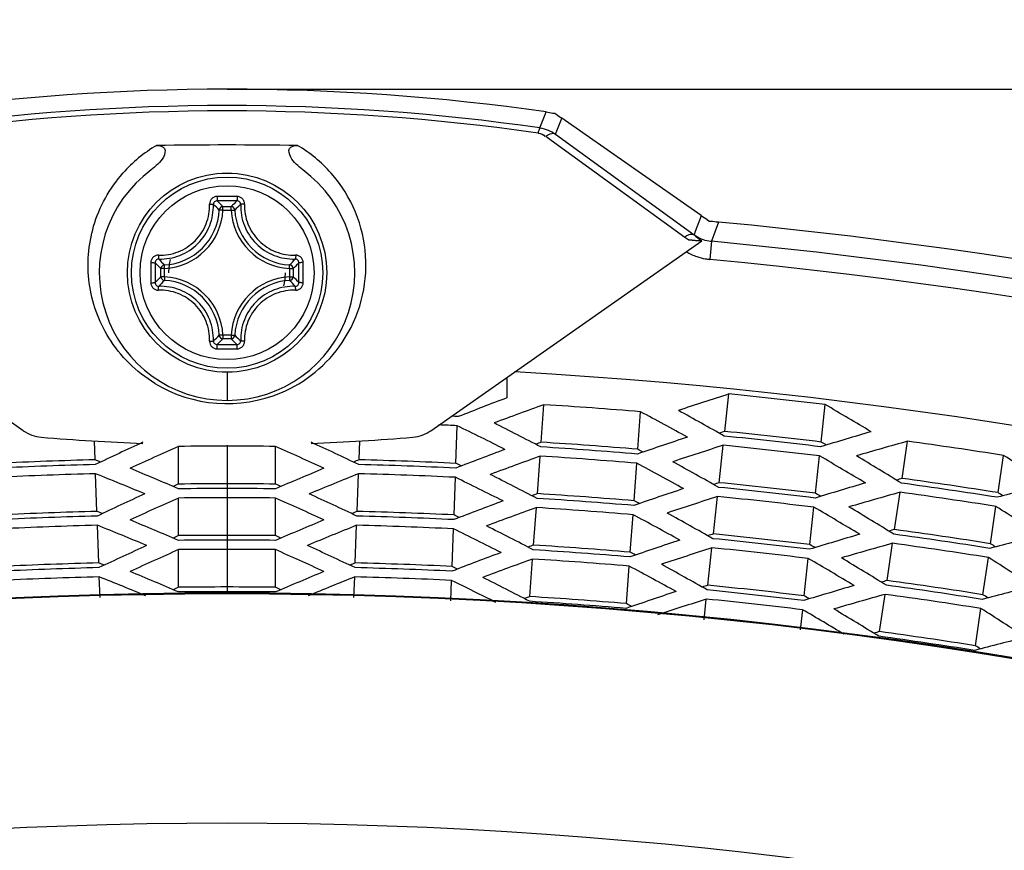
# Model space of a CAD drawing. Header units: millimetres. Extents: x 0 to 420, y 0 to 297.
# Tile 170 of 256: x 158.83 to 164.22, y 243.58 to 248.13. Entities that reach past the tile are written whole.
import ezdxf

# ---------------------------------------------------------------- set-up
doc = ezdxf.new("R2010")
doc.units = ezdxf.units.MM
doc.header["$LTSCALE"] = 23.1
doc.layers.get('0').update_dxf_attribs({"linetype": 'CONTINUOUS'})
for name, color, linetype in [('02___PRT_ALL_AXES', 7, 'CONTINUOUS'), ('03___PRT_ALL_CURVES', 7, 'CONTINUOUS'), ('DIM_PILOTEES', 7, 'CONTINUOUS')]:
    doc.layers.add(name, color=color, linetype=linetype)
doc.styles.get("Standard").update_dxf_attribs({"font": 'txt', "width": 0.7})
doc.dimstyles.new('DIMSTYLE_2', dxfattribs={"dimtxt": 2.5, "dimasz": 3.5, "dimexe": 2, "dimexo": 0, "dimtad": 1, "dimdec": 0, "dimlfac": 5, "dimdsep": 46, "dimtxsty": 'Standard', "dimblk": '_FILLED', "dimblk1": '_FILLED', "dimblk2": '_FILLED', "dimcen": 0.09, "dimazin": 2, "dimtp": 0.3, "dimtm": 0.3, "dimtfac": 1, "dimtdec": 0, "dimtofl": 0, "dimtmove": 0, "dimatfit": 3, "dimldrblk": '_FILLED', "dimfxl": 0, "dimtolj": 1, "dimarcsym": 0})

# ---------------------------------------------------------------- blocks, each defined once
blk = doc.blocks.new('_FILLED')
at = {"color": 0, "linetype": 'ByBlock'}
blk.add_solid([(0, 0), (-1, 0.1429), (-1, -0.1429)], dxfattribs=at)
blk = doc.blocks.new('*D6')
at = {"layer": 'DIM_PILOTEES', "color": 2, "linetype": 'Continuous'}
for p, q in [((200.1314, 247.7489), (200.1314, 255.2489)), ((200.1314, 255.2489), (200.1314, 237.0478)), ((159.9613, 247.7489), (202.1314, 247.7489)), ((200.1314, 218.8468), (200.1314, 237.0478)), ((188.5613, 226.3468), (202.1314, 226.3468)), ((200.1314, 226.3468), (200.1314, 218.8468))]:
    blk.add_line(p, q, dxfattribs=at)
at = {"layer": 'DIM_PILOTEES', "color": 2, "linetype": 'Continuous', "xscale": 3.5, "yscale": 3.5, "zscale": 3.5}
for p, rotation in [((200.1314, 247.7489), 270), ((200.1314, 226.3468), 90)]:
    blk.add_blockref('_FILLED', p, dxfattribs=dict(at, rotation=rotation))
at = {"layer": 'DIM_PILOTEES', "color": 2, "linetype": 'Continuous', "insert": (197.0064, 236.7632), "char_height": 2.5, "width": 8.035714, "attachment_point": 2, "rotation": 90, "line_spacing_factor": 0.9}
blk.add_mtext('{\\ftxt;\\W0.0001;\\H0.0001;\\~}{\\ftxt;\\W2.1428571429;\\H2.5; }{\\ftxt;\\W0.0001;\\H0.0001;\\~}', dxfattribs=at)

msp = doc.modelspace()

# ---------------------------------------------------------------- linework, layer by layer
at = {"color": 7, "linetype": 'Continuous'}
for p, q in [((161.6757, 247.5368), (161.7048, 247.6097)), ((161.7048, 247.6097), (161.7105, 247.6241)), ((161.7048, 247.6097), (161.7105, 247.6241)), ((161.7455, 247.6179), (161.7579, 247.6172)), ((161.7621, 247.5021), (161.791, 247.5753)), ((161.791, 247.5753), (161.7968, 247.59)), ((161.791, 247.5753), (161.7968, 247.59)), ((162.5593, 247.0561), (161.7968, 247.59)), ((161.7621, 247.5021), (162.5203, 246.9501)), ((161.7091, 247.4908), (161.7384, 247.4695)), ((161.7384, 247.4695), (162.4692, 246.9387)), ((159.9388, 247.0854), (159.919, 247.0865)), ((159.9388, 247.0854), (159.9388, 247.1053)), ((159.9388, 247.1053), (159.9838, 247.1053)), ((159.9388, 247.0854), (159.9838, 247.0854)), ((159.9838, 247.0854), (159.9838, 247.1053)), ((159.9838, 247.0854), (160.0036, 247.0865)), ((162.5538, 247.0412), (162.5274, 246.9696)), ((162.5593, 247.0561), (162.5538, 247.0412)), ((162.5922, 247.0347), (162.6025, 247.0258)), ((162.655, 247.0209), (162.6365, 246.9704)), ((162.5274, 246.9696), (162.5205, 246.9507)), ((162.5274, 246.9696), (162.5205, 246.9507)), ((162.6365, 246.9704), (162.6164, 246.9154)), ((158.8447, 245.8774), (157.3595, 246.9174)), ((161.0779, 245.8774), (162.5631, 246.9174)), ((162.6164, 246.9154), (162.607, 246.8159)), ((159.5994, 246.7209), (159.5994, 246.7659)), ((159.6193, 246.7659), (159.5994, 246.7659)), ((159.6193, 246.7659), (159.6183, 246.7857)), ((159.6193, 246.7209), (159.6193, 246.7659)), ((160.3033, 246.7659), (160.3044, 246.7857)), ((160.3033, 246.7659), (160.3033, 246.7209)), ((160.3033, 246.7659), (160.3232, 246.7659)), ((160.3232, 246.7659), (160.3232, 246.7209)), ((159.6193, 246.7209), (159.5994, 246.7209)), ((159.6193, 246.7209), (159.6183, 246.7011)), ((160.3033, 246.7209), (160.3044, 246.7011)), ((160.3033, 246.7209), (160.3232, 246.7209)), ((159.9388, 246.4014), (159.919, 246.4003)), ((159.9388, 246.4014), (159.9388, 246.3815)), ((159.9838, 246.4014), (159.9388, 246.4014)), ((159.9838, 246.3815), (159.9388, 246.3815)), ((159.9838, 246.4014), (159.9838, 246.3815)), ((159.9838, 246.4014), (160.0036, 246.4003)), ((161.4944, 246.1691), (161.4944, 246.0574)), ((162.6893, 245.8734), (162.7119, 246.0784)), ((161.683, 245.8141), (161.6981, 246.0199)), ((163.2172, 245.8151), (163.2399, 246.0202)), ((162.2127, 245.7752), (162.2278, 245.981)), ((161.2155, 245.6983), (161.223, 245.9044)), ((159.238, 245.7178), (159.2342, 245.8213)), ((159.6957, 245.5848), (159.6957, 245.7911)), ((160.2269, 245.5848), (160.2269, 245.7911)), ((160.6847, 245.7178), (160.6884, 245.8213)), ((162.6583, 245.5924), (162.6809, 245.7974)), ((163.6609, 245.6154), (163.6911, 245.8194)), ((161.6623, 245.5321), (161.6774, 245.7379)), ((163.1862, 245.5341), (163.2089, 245.7391)), ((164.1864, 245.5378), (164.2165, 245.7418)), ((162.192, 245.4932), (162.2071, 245.699)), ((159.2483, 245.4352), (159.2408, 245.6413)), ((160.6743, 245.4352), (160.6818, 245.6413)), ((161.2051, 245.4157), (161.2127, 245.6219)), ((159.6957, 245.302), (159.6957, 245.5083)), ((160.2269, 245.302), (160.2269, 245.5083)), ((162.6272, 245.3113), (162.6499, 245.5163)), ((163.6196, 245.3356), (163.6498, 245.5397)), ((161.6415, 245.2501), (161.6567, 245.4559)), ((163.1552, 245.253), (163.1778, 245.4581)), ((164.1451, 245.258), (164.1752, 245.4621)), ((162.1713, 245.2112), (162.1864, 245.417)), ((159.2587, 245.1526), (159.2511, 245.3588)), ((160.6639, 245.1526), (160.6715, 245.3588)), ((161.1947, 245.1332), (161.2023, 245.3393)), ((162.5962, 245.0302), (162.6188, 245.2353)), ((163.5783, 245.0559), (163.6085, 245.26)), ((159.6957, 245.0193), (159.6957, 245.2255)), ((160.2269, 245.0193), (160.2269, 245.2255)), ((164.1038, 244.9783), (164.1339, 245.1824)), ((161.6208, 244.9681), (161.6359, 245.1739)), ((162.1506, 244.9292), (162.1657, 245.135)), ((163.1242, 244.972), (163.1468, 245.177)), ((159.2656, 244.963), (159.2615, 245.0762)), ((160.657, 244.963), (160.6611, 245.0762)), ((161.1878, 244.9447), (161.1919, 245.0567)), ((163.537, 244.7762), (163.5672, 244.9803)), ((162.5753, 244.841), (162.5878, 244.9542)), ((163.1036, 244.7862), (163.1158, 244.896)), ((164.0625, 244.6986), (164.0926, 244.9027))]:
    msp.add_line(p, q, dxfattribs=at)
for radius in [0.5463, 0.5462, 0.5241, 0.4768]:
    msp.add_circle((159.9613, 246.7434), radius, dxfattribs=at)
for centre, radius, start, end in [((159.9613, 235.4234), 12.3255, 81.84105, 98.15895), ((159.9613, 235.6111), 12.0483, 81.81964, 98.18036), ((159.9613, 235.6359), 11.9942, 81.82992, 98.17008), ((161.8786, 247.753), 0.1816, 228.3809, 239.6561), ((159.9626, 246.7826), 0.7637, 120.4857, 138.484), ((159.9613, 218.7434), 28.6999, 89.22893, 90.77103), ((159.9611, 246.7838), 0.7621, 41.5628, 59.5337), ((159.9613, 246.7434), 0.7, 126.4283, 53.5717), ((159.9633, 246.7858), 0.7591, 325.9186, 41.5611), ((159.9615, 225.3658), 21.7952, 89.85618, 90.1448), ((159.9613, 225.5328), 21.6046, 89.85574, 90.14436), ((159.2684, 246.47), 0.9237, 43.4572, 46.2666), ((160.6542, 246.47), 0.9236, 133.7333, 136.5428), ((159.6013, 247.1034), 0.3181, 273.0542, 356.9457), ((159.6013, 247.1034), 0.338, 273.0539, 356.9461), ((159.3294, 246.4932), 0.8364, 45.1803, 48.2484), ((160.3213, 247.1034), 0.338, 183.0539, 266.9461), ((160.5932, 246.4931), 0.8364, 131.7518, 134.8196), ((160.3213, 247.1034), 0.3181, 183.0543, 266.9457), ((162.6417, 247.1764), 0.2937, 234.033, 239.4681), ((159.9613, 218.7434), 28.2935, 84.72472, 84.86733), ((163.148, 254.2049), 7.3109, 264.85579, 265.41158), ((164.0578, 248.9058), 2.4876, 231.8261, 233.068), ((162.6351, 247.1144), 0.1999, 260.371, 264.6222), ((159.9613, 218.7434), 28.2969, 35.38391, 84.61609), ((162.6355, 247.1152), 0.3007, 238.6322, 250.8011), ((181.3385, 246.7436), 21.7948, 179.85609, 180.0004), ((160.2119, 247.3756), 0.8369, 221.7526, 224.8188), ((159.9613, 246.7434), 0.32, 166.8269, 180), ((159.7111, 247.3753), 0.8364, 315.1803, 318.2484), ((138.584, 246.7435), 21.7949, 359.99968, 0.14399), ((162.6352, 247.1149), 0.3003, 250.83, 259.732), ((162.6352, 247.1146), 0.3, 259.7333, 264.6102), ((159.9613, 218.7434), 28.1969, 35.38391, 84.61609), ((160.2346, 247.4362), 0.9235, 223.733, 226.543), ((181.1725, 246.7434), 21.6052, 179.85573, 180.14427), ((159.6879, 247.4363), 0.9237, 313.4572, 316.2666), ((138.7501, 246.7434), 21.6052, 359.85573, 0.14427), ((181.3386, 246.7433), 21.7949, 179.99968, 180.14399), ((160.2346, 246.0506), 0.9235, 133.457, 136.2669), ((160.2118, 246.1112), 0.8368, 135.1811, 138.2477), ((159.6013, 246.3834), 0.3181, 3.0542, 86.9458), ((159.6013, 246.3834), 0.338, 3.0539, 86.9461), ((160.3213, 246.3834), 0.338, 93.0539, 176.9461), ((160.3213, 246.3834), 0.3181, 93.0543, 176.9457), ((159.9613, 246.7434), 0.32, 346.8269, 360), ((159.711, 246.1115), 0.8364, 41.7518, 44.8196), ((159.6879, 246.0505), 0.9236, 43.7333, 46.5428), ((138.5841, 246.7432), 21.7948, 359.85609, 0.0004), ((159.3291, 246.994), 0.8369, 311.7526, 314.8188), ((159.2685, 247.0167), 0.9235, 313.733, 316.543), ((160.6543, 247.0168), 0.9237, 223.4572, 226.2666), ((160.5932, 246.9936), 0.8364, 225.1803, 228.2484), ((159.9615, 268.121), 21.7952, 269.8552, 270.14383), ((159.9613, 267.954), 21.6047, 269.85564, 270.14426), ((159.9626, 246.786), 0.7599, 292.7269, 325.9407), ((159.9614, 246.7888), 0.763, 238.7821, 292.7251), ((159.9613, 218.7434), 27.4731, 83.14612, 84.25388), ((159.9613, 218.7434), 27.3317, 85.24325, 86.35675), ((159.9613, 218.7434), 27.2408, 87.33311, 87.41329), ((159.9613, 218.7434), 27.1903, 87.34036, 87.55175), ((158.9594, 246.0412), 0.2, 235, 265.1254), ((159.9613, 257.7886), 11.99, 265.12537, 267.79504), ((159.9613, 257.7886), 11.99, 272.20492, 274.87463), ((160.9632, 246.0412), 0.2, 274.8746, 305), ((159.9613, 218.7434), 27.2408, 83.14139, 84.25861), ((159.9613, 218.7434), 27.2668, 83.14193, 84.25807), ((159.9613, 218.7434), 27.049, 89.43743, 90.56257), ((159.9613, 218.7434), 27.0995, 85.23848, 86.36152), ((159.9613, 218.7434), 27.1254, 85.23902, 86.36098), ((159.9613, 218.7434), 27.1903, 83.14036, 84.25964), ((159.9613, 218.7434), 27.3317, 81.04325, 82.15675), ((159.9613, 218.7434), 27.049, 85.23743, 86.36257), ((159.9613, 218.7434), 26.9841, 91.53608, 92.66392), ((159.9613, 218.7434), 26.9581, 91.53553, 92.66447), ((159.9613, 218.7434), 26.9581, 87.33553, 88.46447), ((159.9613, 218.7434), 26.9841, 87.33608, 88.46392), ((159.9613, 218.7434), 26.9076, 91.53447, 92.66553), ((159.9613, 218.7434), 26.9076, 87.33447, 88.46553), ((159.9613, 218.7434), 27.1254, 81.03902, 82.16098), ((159.9613, 218.7434), 26.8427, 89.43311, 90.56689), ((159.9613, 218.7434), 26.8167, 89.43256, 90.56744), ((159.9613, 218.7434), 26.9581, 83.13553, 84.26447), ((159.9613, 218.7434), 26.9841, 83.13608, 84.26392), ((159.9613, 218.7434), 27.0995, 81.03848, 82.16152), ((159.9613, 218.7434), 26.7662, 89.43149, 90.56851), ((159.9613, 218.7434), 26.8167, 85.23256, 86.36744), ((159.9613, 218.7434), 26.8427, 85.23311, 86.36689), ((159.9613, 218.7434), 26.9076, 83.13447, 84.26553), ((159.9613, 218.7434), 27.049, 81.03743, 82.16257), ((159.9613, 218.7434), 26.7662, 85.23149, 86.36851), ((159.9613, 218.7434), 26.7013, 91.53011, 92.66989), ((159.9613, 218.7434), 26.6753, 91.52955, 92.67045), ((159.9613, 218.7434), 26.6753, 87.32955, 88.47045), ((159.9613, 218.7434), 26.7013, 87.33011, 88.46989), ((159.9613, 218.7434), 26.6249, 91.52847, 92.67153), ((159.9613, 218.7434), 26.6249, 87.32847, 88.47153), ((159.9613, 218.7434), 26.5599, 89.42707, 90.57293), ((159.9613, 218.7434), 26.7013, 83.13011, 84.26989), ((159.9613, 218.7434), 26.8167, 81.03256, 82.16744), ((159.9613, 218.7434), 26.8427, 81.03311, 82.16689), ((159.9613, 218.7434), 26.534, 89.42651, 90.57349), ((159.9613, 218.7434), 26.5599, 85.22707, 86.37293), ((159.9613, 218.7434), 26.6249, 83.12847, 84.27153), ((159.9613, 218.7434), 26.6753, 83.12955, 84.27045), ((159.9613, 218.7434), 26.7662, 81.03149, 82.16851), ((159.9613, 218.7434), 26.4835, 89.42542, 90.57458), ((159.9613, 218.7434), 26.534, 85.22651, 86.37349), ((159.9613, 218.7434), 26.4186, 91.52401, 92.67599), ((159.9613, 218.7434), 26.3926, 91.52344, 92.67656), ((159.9613, 218.7434), 26.3926, 87.32344, 88.47656), ((159.9613, 218.7434), 26.4186, 87.32401, 88.47599), ((159.9613, 218.7434), 26.4835, 85.22542, 86.37458), ((159.9613, 218.7434), 26.3421, 91.52233, 92.67767), ((159.9613, 218.7434), 26.3421, 87.32233, 88.47767), ((159.9613, 218.7434), 26.2772, 89.42091, 90.57909), ((159.9613, 218.7434), 26.4186, 83.12401, 84.27599), ((159.9613, 218.7434), 26.534, 81.02651, 82.17349), ((159.9613, 218.7434), 26.5599, 81.02707, 82.17293), ((159.9613, 218.7434), 26.2436, 26.79009, 153.2099), ((159.9613, 218.7434), 26.2391, 26.79009, 153.2099), ((159.9613, 218.7434), 26.2512, 89.42033, 90.57967), ((159.9613, 218.7434), 26.2772, 85.22091, 86.37909), ((159.9613, 218.7434), 26.3926, 83.12344, 84.27656), ((159.9613, 218.7434), 26.4835, 81.02542, 82.17458), ((159.9613, 218.7434), 26.2512, 85.22033, 86.37967), ((159.9613, 218.7434), 26.3421, 83.12233, 84.27767), ((159.9613, 218.7434), 26.2512, 81.02033, 82.17967), ((159.9613, 218.7434), 26.2772, 81.02091, 82.17909), ((159.9613, 218.7434), 24.9822, 27.00618, 152.99383)]:
    msp.add_arc(centre, radius, start, end, dxfattribs=at)
for centre, major_axis, start_param, end_param in [((174.3886, 218.7434), (32.995, 0), 1.972289, 1.98105), ((174.7865, 217.1067), (33.905, -3.7431), 2.032018, 2.040731), ((174.7603, 217.6566), (33.8451, -2.4854), 2.032063, 2.040821), ((145.1361, 220.3801), (33.905, -3.7431), 1.100861, 1.109575), ((145.1623, 219.8302), (33.8451, -2.4854), 1.100771, 1.10953), ((145.3857, 220.3526), (33.3342, -3.6801), 1.127037, 1.135787), ((145.2088, 219.2843), (33.7388, -1.2371), 1.100681, 1.109485), ((145.4128, 219.8118), (33.2723, -2.4434), 1.127083, 1.135879), ((174.5098, 217.675), (33.2723, -2.4434), 2.005714, 2.01451), ((174.6757, 217.1189), (33.6515, -3.7152), 2.032083, 2.033064), ((174.5369, 217.1342), (33.3342, -3.6801), 2.005805, 2.014555), ((174.4628, 219.2751), (33.1648, 1.2161), 2.005621, 2.014463), ((174.6473, 218.7434), (33.5866, 0), 2.032154, 2.041004), ((145.2753, 218.7434), (33.5866, 0), 1.100589, 1.109439), ((145.4598, 219.2751), (33.1648, -1.2161), 1.12713, 1.135971), ((174.4628, 218.2117), (33.1648, -1.2161), 2.005621, 2.014463), ((174.6491, 217.6648), (33.5907, -2.4667), 2.032129, 2.033114), ((145.2735, 219.822), (33.5907, -2.4667), 1.108478, 1.109464), ((174.6346, 217.1235), (33.5575, -3.7048), 2.032108, 2.040912), ((145.247, 220.3679), (33.6515, -3.7152), 1.108529, 1.109509), ((174.641, 216.5757), (33.5722, -4.9575), 2.032063, 2.040821), ((174.6078, 217.6678), (33.4964, -2.4598), 2.032154, 2.041004), ((145.288, 220.3633), (33.5575, -3.7048), 1.100681, 1.109485), ((145.5301, 220.8744), (33.004, -4.8736), 1.127083, 1.135879), ((145.2817, 220.9111), (33.5722, -4.9575), 1.100771, 1.10953), ((145.3203, 218.2065), (33.4839, 1.2278), 1.108427, 1.109418), ((145.5264, 218.7434), (33.0123, 0), 1.127176, 1.136065), ((174.3962, 218.7434), (33.0123, 0), 2.005528, 2.014416), ((174.6024, 218.2065), (33.4839, -1.2278), 2.032175, 2.033165), ((145.3203, 219.2803), (33.4839, -1.2278), 1.108427, 1.109418), ((145.3148, 219.819), (33.4964, -2.4598), 1.100589, 1.109439), ((145.5377, 220.3358), (32.9867, -3.6418), 1.12713, 1.135971), ((145.3616, 218.2081), (33.3894, 1.2243), 1.100496, 1.109393), ((174.561, 218.2081), (33.3894, -1.2243), 2.0322, 2.041097), ((145.3616, 219.2787), (33.3894, -1.2243), 1.100496, 1.109393), ((145.5652, 219.8006), (32.9237, -2.4178), 1.127176, 1.136065), ((174.5306, 216.592), (33.3199, -4.9202), 2.032129, 2.033114), ((174.5358, 218.7434), (33.3316, 0), 2.032221, 2.033217), ((145.3868, 218.7434), (33.3316, 0), 1.108376, 1.109371), ((174.3574, 217.6862), (32.9237, -2.4178), 2.005528, 2.014416), ((174.5237, 217.1357), (33.304, -3.6768), 2.032175, 2.033165), ((174.385, 217.151), (32.9867, -3.6418), 2.005621, 2.014463), ((174.3925, 216.6124), (33.004, -4.8736), 2.005714, 2.01451), ((174.3101, 219.2695), (32.8155, 1.2033), 2.005433, 2.014369), ((174.4944, 218.7434), (33.2371, 0), 2.032247, 2.041191), ((145.4282, 218.7434), (33.2371, 0), 1.100402, 1.109346), ((145.6125, 219.2695), (32.8155, -1.2033), 1.127224, 1.136159), ((174.4966, 217.676), (33.2421, -2.4411), 2.032221, 2.033217), ((174.4826, 217.1402), (33.2101, -3.6664), 2.0322, 2.041097), ((145.3989, 220.3511), (33.304, -3.6768), 1.108427, 1.109418), ((174.4897, 216.598), (33.2263, -4.9064), 2.032154, 2.041004), ((145.392, 220.8948), (33.3199, -4.9202), 1.108478, 1.109464), ((174.3101, 218.2173), (32.8155, -1.2033), 2.005433, 2.014369), ((174.4554, 217.679), (33.1478, -2.4342), 2.032247, 2.041191), ((145.426, 219.8108), (33.2421, -2.4411), 1.108376, 1.109371), ((145.44, 220.3466), (33.2101, -3.6664), 1.100496, 1.109393), ((145.6813, 220.8521), (32.6582, -4.8225), 1.127176, 1.136065), ((145.4329, 220.8888), (33.2263, -4.9064), 1.100589, 1.109439), ((145.473, 218.2121), (33.1345, 1.215), 1.108324, 1.109324), ((174.4496, 218.2121), (33.1345, -1.215), 2.032268, 2.033269), ((145.473, 219.2747), (33.1345, -1.215), 1.108324, 1.109324), ((145.4672, 219.8078), (33.1478, -2.4342), 1.100402, 1.109346), ((145.6896, 220.319), (32.6392, -3.6034), 1.127224, 1.136159), ((145.5143, 218.2137), (33.0401, 1.2115), 1.100307, 1.109299), ((145.6793, 218.7434), (32.6627, 0), 1.127272, 1.136255), ((174.2433, 218.7434), (32.6627, 0), 2.005338, 2.014321), ((174.4083, 218.2137), (33.0401, -1.2115), 2.032294, 2.041285), ((145.7177, 219.7894), (32.575, -2.3922), 1.127272, 1.136255), ((174.3829, 218.7434), (32.982, 0), 2.032316, 2.033322), ((145.5397, 218.7434), (32.982, 0), 1.108271, 1.109277), ((145.5143, 219.2731), (33.0401, -1.2115), 1.100307, 1.109299), ((174.3718, 217.1525), (32.9566, -3.6384), 2.032268, 2.033269), ((174.233, 217.1678), (32.6392, -3.6034), 2.005433, 2.014369), ((174.3794, 216.6143), (32.974, -4.8692), 2.032221, 2.033217), ((174.2413, 216.6347), (32.6582, -4.8225), 2.005528, 2.014416), ((174.1573, 219.2639), (32.4661, 1.1905), 2.005241, 2.014272), ((145.7653, 219.2639), (32.4661, -1.1905), 1.12732, 1.136351), ((174.3442, 217.6872), (32.8934, -2.4155), 2.032316, 2.033322), ((174.205, 217.6974), (32.575, -2.3922), 2.005338, 2.014321), ((174.3307, 217.157), (32.8626, -3.6281), 2.032294, 2.041285), ((145.5508, 220.3343), (32.9566, -3.6384), 1.108324, 1.109324), ((174.3385, 216.6204), (32.8805, -4.8554), 2.032247, 2.041191), ((145.5432, 220.8725), (32.974, -4.8692), 1.108376, 1.109371), ((174.3416, 218.7434), (32.8875, 0), 2.032341, 2.041381), ((145.581, 218.7434), (32.8875, 0), 1.100212, 1.109251), ((174.1573, 218.2229), (32.4661, -1.1905), 2.005241, 2.014272), ((145.5784, 219.7996), (32.8934, -2.4155), 1.108271, 1.109277), ((145.8325, 220.8298), (32.3123, -4.7715), 1.127272, 1.136255), ((145.5841, 220.8664), (32.8805, -4.8554), 1.100402, 1.109346), ((145.6258, 218.2177), (32.7852, 1.2022), 1.108217, 1.109229), ((174.2969, 218.2177), (32.7852, -1.2022), 2.032364, 2.033375), ((145.6258, 219.2691), (32.7852, -1.2022), 1.108217, 1.109229), ((174.303, 217.6902), (32.7992, -2.4086), 2.032341, 2.041381), ((145.6197, 219.7966), (32.7992, -2.4086), 1.100212, 1.109251), ((145.8415, 220.3022), (32.2918, -3.565), 1.12732, 1.136351), ((145.5919, 220.3298), (32.8626, -3.6281), 1.100307, 1.109299), ((145.6671, 218.2193), (32.6907, 1.1987), 1.100592, 1.109203), ((145.8322, 218.7434), (32.3132, 0), 1.127369, 1.136449), ((174.0905, 218.7434), (32.3132, 0), 2.005144, 2.014223), ((174.2555, 218.2193), (32.6907, -1.1987), 2.03239, 2.041001), ((145.8701, 219.7782), (32.2264, -2.3666), 1.127369, 1.136449), ((174.2301, 218.7434), (32.6324, 0), 2.032412, 2.033429), ((145.6926, 218.7434), (32.6324, 0), 1.108164, 1.109181), ((145.6671, 219.2675), (32.6907, -1.1987), 1.10076, 1.109203), ((174.2199, 217.1692), (32.6091, -3.6001), 2.032364, 2.033375), ((174.0811, 217.1846), (32.2918, -3.565), 2.005241, 2.014272), ((174.2282, 216.6366), (32.6282, -4.8181), 2.032316, 2.033322), ((174.0901, 216.657), (32.3123, -4.7715), 2.005338, 2.014321), ((174.1917, 217.6984), (32.5448, -2.3899), 2.032412, 2.033429), ((174.0525, 217.7086), (32.2264, -2.3666), 2.005144, 2.014223), ((145.7028, 220.3176), (32.6091, -3.6001), 1.108217, 1.109229), ((174.1873, 216.6427), (32.5347, -4.8043), 2.032341, 2.041381), ((145.6944, 220.8502), (32.6282, -4.8181), 1.108271, 1.109277), ((145.7309, 219.7884), (32.5448, -2.3899), 1.108164, 1.109181), ((174.1788, 217.1738), (32.5151, -3.5897), 2.03239, 2.041135), ((145.7438, 220.313), (32.5151, -3.5897), 1.100962, 1.109203), ((145.9837, 220.8074), (31.9665, -4.7204), 1.127369, 1.136449), ((145.7353, 220.8441), (32.5347, -4.8043), 1.100212, 1.109251), ((174.077, 216.659), (32.2824, -4.767), 2.032412, 2.033429), ((173.9389, 216.6794), (31.9665, -4.7204), 2.005144, 2.014223), ((145.8456, 220.8278), (32.2824, -4.767), 1.108164, 1.109181)]:
    msp.add_ellipse(centre, major_axis=major_axis, ratio=0.899337, start_param=start_param, end_param=end_param, dxfattribs=at)
for points in [[(161.7105, 247.6241), (161.7223, 247.6224), (161.7337, 247.6189), (161.7455, 247.6179)], [(161.6658, 247.5084), (161.6793, 247.5064), (161.6979, 247.5027), (161.7021, 247.4898)], [(161.6757, 247.5368), (161.7064, 247.5324), (161.7368, 247.5201), (161.7621, 247.5021)], [(159.9388, 247.1053), (159.9339, 247.1052), (159.9238, 247.1012), (159.9193, 247.0913), (159.919, 247.0865)], [(160.0036, 247.0865), (160.0033, 247.0913), (159.9988, 247.1012), (159.9887, 247.1052), (159.9838, 247.1053)], [(162.5593, 247.0561), (162.57, 247.0486), (162.5821, 247.043), (162.5922, 247.0347)], [(162.6025, 247.0258), (162.6158, 247.0262), (162.6292, 247.0252), (162.6422, 247.0228)], [(162.5205, 246.9507), (162.5444, 246.9339), (162.5728, 246.9223), (162.6017, 246.9174)], [(159.6183, 246.7857), (159.6134, 246.7854), (159.6035, 246.7809), (159.5995, 246.7708), (159.5994, 246.7659)], [(159.919, 246.4003), (159.9193, 246.3955), (159.9238, 246.3856), (159.9339, 246.3816), (159.9388, 246.3815)]]:
    msp.add_open_spline(points, degree=3, dxfattribs=at)
for points, knots in [([(161.7868, 247.5962), (161.7885, 247.5953), (161.7919, 247.5932), (161.7952, 247.5911), (161.7968, 247.59)], [0, 0, 0, 0, 0.500226, 1, 1, 1, 1]), ([(161.6757, 247.5368), (161.6728, 247.536), (161.6706, 247.5233), (161.6674, 247.5153), (161.6658, 247.5084)], [0, 0, 0, 0, 0.293299, 1, 1, 1, 1]), ([(161.7621, 247.5021), (161.759, 247.504), (161.7404, 247.5094), (161.7214, 247.4993), (161.7091, 247.4908)], [0, 0, 0, 0, 0.195686, 1, 1, 1, 1]), ([(159.5751, 247.4407), (159.5908, 247.4409), (159.6322, 247.4305), (159.6141, 247.3723), (159.5833, 247.3385), (159.5587, 247.3162), (159.5456, 247.3066)], [0, 0, 0, 0, 0.245413, 0.491182, 0.745395, 1, 1, 1, 1]), ([(160.377, 247.3066), (160.3639, 247.3163), (160.3393, 247.3385), (160.3085, 247.3723), (160.2905, 247.4305), (160.3319, 247.4409), (160.3475, 247.4407)], [0, 0, 0, 0, 0.254618, 0.508848, 0.754616, 1, 1, 1, 1]), ([(159.566, 246.1364), (159.4646, 246.1979), (159.2976, 246.3631), (159.1848, 246.6819), (159.2095, 247.0106), (159.3173, 247.2059), (159.3907, 247.2888)], [0, 0, 0, 0, 0.269939, 0.511534, 0.748015, 1, 1, 1, 1]), ([(159.9064, 247.1609), (159.901, 247.1609), (159.8901, 247.1587), (159.8764, 247.1494), (159.8674, 247.1357), (159.8655, 247.1248), (159.8657, 247.1195)], [0, 0, 0, 0, 0.251526, 0.502422, 0.751873, 1, 1, 1, 1]), ([(159.9069, 247.1374), (159.9016, 247.1374), (159.8907, 247.1332), (159.8863, 247.1223), (159.8864, 247.1172)], [0, 0, 0, 0, 0.504439, 1, 1, 1, 1]), ([(159.9064, 247.1609), (159.9064, 247.1582), (159.9064, 247.153), (159.9065, 247.146), (159.9067, 247.1409), (159.9067, 247.1382), (159.9069, 247.1374)], [0, 0, 0, 0, 0.347693, 0.663005, 0.893287, 1, 1, 1, 1]), ([(160.0162, 247.1609), (160.0162, 247.1582), (160.0162, 247.153), (160.0162, 247.146), (160.0159, 247.1409), (160.0159, 247.1382), (160.0157, 247.1374)], [0, 0, 0, 0, 0.347677, 0.662977, 0.893262, 1, 1, 1, 1]), ([(160.0362, 247.1172), (160.0364, 247.1223), (160.0319, 247.1332), (160.021, 247.1374), (160.0157, 247.1374)], [0, 0, 0, 0, 0.495561, 1, 1, 1, 1]), ([(160.0569, 247.1195), (160.0571, 247.1248), (160.0552, 247.1357), (160.0462, 247.1494), (160.0325, 247.1587), (160.0216, 247.1609), (160.0162, 247.1609)], [0, 0, 0, 0, 0.248126, 0.497581, 0.748478, 1, 1, 1, 1]), ([(159.5852, 246.839), (159.6218, 246.8379), (159.6967, 246.8509), (159.7915, 246.9132), (159.8538, 247.008), (159.8668, 247.0829), (159.8657, 247.1195)], [0, 0, 0, 0, 0.249062, 0.499956, 0.750899, 1, 1, 1, 1]), ([(159.5876, 246.8183), (159.6266, 246.8171), (159.7064, 246.8308), (159.8074, 246.8972), (159.8739, 246.9983), (159.8876, 247.0781), (159.8864, 247.1172)], [0, 0, 0, 0, 0.249184, 0.499956, 0.750776, 1, 1, 1, 1]), ([(159.8657, 247.1195), (159.8681, 247.1196), (159.8727, 247.1196), (159.879, 247.1193), (159.8833, 247.1185), (159.8859, 247.1178), (159.8864, 247.1172)], [0, 0, 0, 0, 0.3505, 0.658293, 0.882932, 1, 1, 1, 1]), ([(160.0362, 247.1172), (160.035, 247.0781), (160.0487, 246.9983), (160.1152, 246.8973), (160.2162, 246.8308), (160.296, 246.8171), (160.3351, 246.8183)], [0, 0, 0, 0, 0.249208, 0.500002, 0.750794, 1, 1, 1, 1]), ([(160.0569, 247.1195), (160.0545, 247.1196), (160.0499, 247.1196), (160.0436, 247.1193), (160.0393, 247.1185), (160.0367, 247.1178), (160.0362, 247.1172)], [0, 0, 0, 0, 0.350503, 0.658298, 0.882935, 1, 1, 1, 1]), ([(160.0569, 247.1195), (160.0558, 247.0829), (160.0688, 247.008), (160.1311, 246.9132), (160.2259, 246.8509), (160.3008, 246.8379), (160.3374, 246.839)], [0, 0, 0, 0, 0.249086, 0.500002, 0.750917, 1, 1, 1, 1]), ([(162.6422, 247.0228), (162.6443, 247.0224), (162.6485, 247.0216), (162.6528, 247.0211), (162.655, 247.0209)], [0, 0, 0, 0, 0.500274, 1, 1, 1, 1]), ([(162.4793, 246.945), (162.4776, 246.944), (162.4742, 246.942), (162.4709, 246.9399), (162.4692, 246.9387)], [0, 0, 0, 0, 0.489506, 1, 1, 1, 1]), ([(162.5203, 246.9501), (162.512, 246.9551), (162.4955, 246.9531), (162.4831, 246.9471), (162.4793, 246.945)], [0, 0, 0, 0, 0.686232, 1, 1, 1, 1]), ([(159.5852, 246.839), (159.5799, 246.8392), (159.569, 246.8373), (159.5553, 246.8283), (159.546, 246.8146), (159.5438, 246.8037), (159.5438, 246.7983)], [0, 0, 0, 0, 0.24813, 0.497585, 0.748482, 1, 1, 1, 1]), ([(159.5438, 246.7983), (159.5465, 246.7983), (159.5517, 246.7983), (159.5587, 246.7982), (159.5638, 246.798), (159.5665, 246.798), (159.5673, 246.7978)], [0, 0, 0, 0, 0.3477, 0.663013, 0.893295, 1, 1, 1, 1]), ([(159.5876, 246.8183), (159.5824, 246.8185), (159.5715, 246.814), (159.5673, 246.8031), (159.5673, 246.7978)], [0, 0, 0, 0, 0.495561, 1, 1, 1, 1]), ([(159.5852, 246.839), (159.5851, 246.8366), (159.5851, 246.832), (159.5854, 246.8257), (159.5862, 246.8214), (159.5869, 246.8188), (159.5876, 246.8183)], [0, 0, 0, 0, 0.350503, 0.658298, 0.882935, 1, 1, 1, 1]), ([(160.3374, 246.839), (160.3375, 246.8366), (160.3375, 246.832), (160.3372, 246.8257), (160.3364, 246.8214), (160.3357, 246.8188), (160.3351, 246.8183)], [0, 0, 0, 0, 0.350496, 0.658286, 0.882926, 1, 1, 1, 1]), ([(160.3553, 246.7978), (160.3553, 246.8031), (160.3512, 246.814), (160.3402, 246.8185), (160.3351, 246.8183)], [0, 0, 0, 0, 0.504439, 1, 1, 1, 1]), ([(160.3788, 246.7983), (160.3788, 246.8037), (160.3766, 246.8146), (160.3673, 246.8283), (160.3536, 246.8373), (160.3427, 246.8392), (160.3374, 246.839)], [0, 0, 0, 0, 0.251525, 0.502421, 0.751874, 1, 1, 1, 1]), ([(160.3788, 246.7983), (160.3761, 246.7983), (160.3709, 246.7983), (160.3639, 246.7982), (160.3588, 246.798), (160.3561, 246.798), (160.3553, 246.7978)], [0, 0, 0, 0, 0.347694, 0.663003, 0.893287, 1, 1, 1, 1]), ([(160.3232, 246.7659), (160.3231, 246.7708), (160.3191, 246.7809), (160.3092, 246.7854), (160.3044, 246.7857)], [0, 0, 0, 0, 0.499987, 1, 1, 1, 1]), ([(159.5994, 246.7209), (159.5995, 246.716), (159.6035, 246.7059), (159.6134, 246.7014), (159.6183, 246.7011)], [0, 0, 0, 0, 0.499987, 1, 1, 1, 1]), ([(160.3044, 246.7011), (160.3092, 246.7014), (160.3191, 246.7059), (160.3231, 246.716), (160.3232, 246.7209)], [0, 0, 0, 0, 0.500013, 1, 1, 1, 1]), ([(159.5438, 246.6885), (159.5465, 246.6885), (159.5517, 246.6885), (159.5587, 246.6886), (159.5638, 246.6888), (159.5665, 246.6888), (159.5673, 246.689)], [0, 0, 0, 0, 0.347694, 0.663003, 0.893287, 1, 1, 1, 1]), ([(159.5438, 246.6885), (159.5438, 246.6831), (159.546, 246.6722), (159.5553, 246.6585), (159.569, 246.6495), (159.5799, 246.6476), (159.5852, 246.6478)], [0, 0, 0, 0, 0.251525, 0.502421, 0.751874, 1, 1, 1, 1]), ([(159.5673, 246.689), (159.5673, 246.6837), (159.5715, 246.6728), (159.5824, 246.6683), (159.5876, 246.6685)], [0, 0, 0, 0, 0.504439, 1, 1, 1, 1]), ([(159.5852, 246.6478), (159.5851, 246.6502), (159.5851, 246.6548), (159.5854, 246.6611), (159.5862, 246.6654), (159.5869, 246.668), (159.5876, 246.6685)], [0, 0, 0, 0, 0.350496, 0.658286, 0.882926, 1, 1, 1, 1]), ([(159.8657, 246.3673), (159.8668, 246.4039), (159.8538, 246.4788), (159.7915, 246.5736), (159.6967, 246.6359), (159.6218, 246.6489), (159.5852, 246.6478)], [0, 0, 0, 0, 0.249086, 0.500002, 0.750917, 1, 1, 1, 1]), ([(159.8864, 246.3696), (159.8876, 246.4087), (159.8739, 246.4885), (159.8074, 246.5895), (159.7064, 246.656), (159.6266, 246.6697), (159.5876, 246.6685)], [0, 0, 0, 0, 0.249208, 0.500002, 0.750794, 1, 1, 1, 1]), ([(160.3351, 246.6685), (160.296, 246.6697), (160.2162, 246.656), (160.1152, 246.5896), (160.0487, 246.4885), (160.035, 246.4087), (160.0362, 246.3696)], [0, 0, 0, 0, 0.249184, 0.499956, 0.750776, 1, 1, 1, 1]), ([(160.3374, 246.6478), (160.3008, 246.6489), (160.226, 246.6359), (160.1311, 246.5736), (160.0688, 246.4788), (160.0558, 246.4039), (160.0569, 246.3673)], [0, 0, 0, 0, 0.249062, 0.499956, 0.750899, 1, 1, 1, 1]), ([(160.3351, 246.6685), (160.3402, 246.6683), (160.3512, 246.6728), (160.3553, 246.6837), (160.3553, 246.689)], [0, 0, 0, 0, 0.495561, 1, 1, 1, 1]), ([(160.3374, 246.6478), (160.3375, 246.6502), (160.3375, 246.6548), (160.3372, 246.6611), (160.3364, 246.6654), (160.3357, 246.668), (160.3351, 246.6685)], [0, 0, 0, 0, 0.350503, 0.658298, 0.882935, 1, 1, 1, 1]), ([(160.3374, 246.6478), (160.3427, 246.6476), (160.3536, 246.6495), (160.3673, 246.6585), (160.3766, 246.6722), (160.3788, 246.6831), (160.3788, 246.6885)], [0, 0, 0, 0, 0.248127, 0.497583, 0.748481, 1, 1, 1, 1]), ([(160.3788, 246.6885), (160.3761, 246.6885), (160.3709, 246.6886), (160.3639, 246.6886), (160.3588, 246.6888), (160.3561, 246.6888), (160.3553, 246.689)], [0, 0, 0, 0, 0.347704, 0.663021, 0.893303, 1, 1, 1, 1]), ([(159.8657, 246.3673), (159.8655, 246.362), (159.8674, 246.3511), (159.8764, 246.3374), (159.8901, 246.3281), (159.901, 246.3259), (159.9064, 246.3259)], [0, 0, 0, 0, 0.248126, 0.497582, 0.748479, 1, 1, 1, 1]), ([(159.8657, 246.3673), (159.8681, 246.3672), (159.8727, 246.3672), (159.879, 246.3675), (159.8833, 246.3683), (159.8859, 246.369), (159.8864, 246.3696)], [0, 0, 0, 0, 0.350503, 0.658298, 0.882935, 1, 1, 1, 1]), ([(159.8864, 246.3696), (159.8863, 246.3645), (159.8907, 246.3536), (159.9016, 246.3494), (159.9069, 246.3494)], [0, 0, 0, 0, 0.495561, 1, 1, 1, 1]), ([(159.9838, 246.3815), (159.9887, 246.3816), (159.9988, 246.3856), (160.0033, 246.3955), (160.0036, 246.4003)], [0, 0, 0, 0, 0.499987, 1, 1, 1, 1]), ([(160.0157, 246.3494), (160.021, 246.3494), (160.0319, 246.3536), (160.0364, 246.3645), (160.0362, 246.3696)], [0, 0, 0, 0, 0.504439, 1, 1, 1, 1]), ([(160.0162, 246.3259), (160.0216, 246.3259), (160.0325, 246.3281), (160.0462, 246.3374), (160.0552, 246.3511), (160.0571, 246.362), (160.0569, 246.3673)], [0, 0, 0, 0, 0.251527, 0.502423, 0.751874, 1, 1, 1, 1]), ([(160.0569, 246.3673), (160.0545, 246.3672), (160.0499, 246.3672), (160.0436, 246.3675), (160.0393, 246.3683), (160.0367, 246.369), (160.0362, 246.3696)], [0, 0, 0, 0, 0.350499, 0.658291, 0.882931, 1, 1, 1, 1]), ([(159.9064, 246.3259), (159.9064, 246.3286), (159.9064, 246.3338), (159.9065, 246.3408), (159.9067, 246.3459), (159.9067, 246.3486), (159.9069, 246.3494)], [0, 0, 0, 0, 0.347677, 0.662977, 0.893262, 1, 1, 1, 1]), ([(160.0162, 246.3259), (160.0162, 246.3286), (160.0162, 246.3338), (160.0161, 246.3408), (160.0159, 246.3459), (160.0159, 246.3486), (160.0157, 246.3494)], [0, 0, 0, 0, 0.347693, 0.663005, 0.893287, 1, 1, 1, 1])]:
    msp.add_open_spline(points, degree=3, knots=knots, dxfattribs=at)
at = {"layer": '02___PRT_ALL_AXES', "color": 7, "linetype": 'Continuous'}
for radius, start, end in [(28.4055, 61.14981, 84.55854), (27.5015, 33.28692, 86.71308)]:
    msp.add_arc((159.9613, 218.7434), radius, start, end, dxfattribs=at)
at = {"layer": '03___PRT_ALL_CURVES', "color": 40, "linetype": 'Continuous'}
for p, q in [((159.9613, 246.1971), (159.9613, 246.0439)), ((159.9613, 245.7986), (159.9613, 244.987))]:
    msp.add_line(p, q, dxfattribs=at)

# ---------------------------------------------------------------- dimensions: what is measured, and where the dimension line sits
at = {"layer": 'DIM_PILOTEES', "color": 2, "linetype": 'Continuous'}
dim = msp.add_linear_dim(base=(200.1314, 226.3468), p1=(159.9613, 247.7489), p2=(188.5613, 226.3468), angle=270, text='{\\ftxt;\\W0.0001;\\H0.0001;\\~}{\\ftxt;\\W2.1428571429;\\H2.5; }{\\ftxt;\\W0.0001;\\H0.0001;\\~}', dimstyle='DIMSTYLE_2', dxfattribs=at)
dim.commit()
dim.dimension.update_dxf_attribs({"geometry": '*D6', "text_midpoint": (200.1314, 236.406), "dimtype": 160})

doc.saveas('drawing.dxf')
